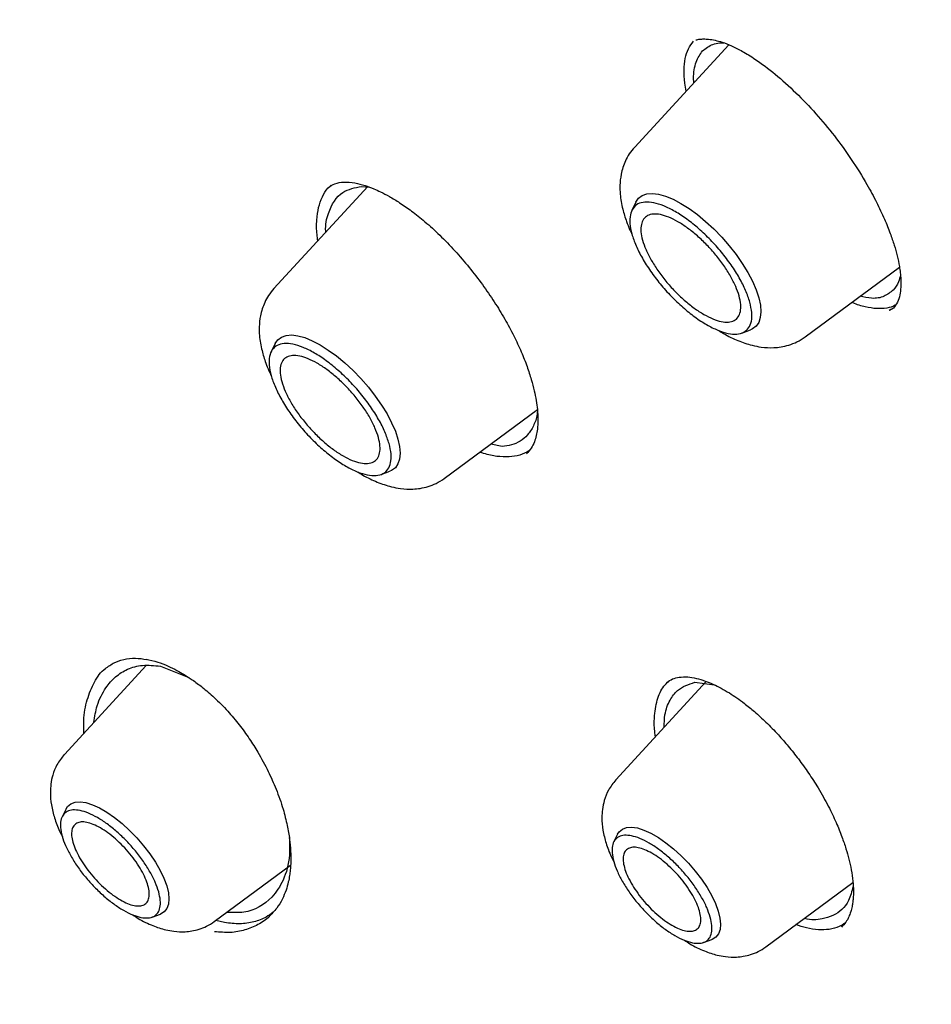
# Model space of a CAD drawing. Header units: millimetres. Extents: x 8 to 1918, y 12 to 2737.
# Tile 21 of 113: x 1631 to 1643, y 953 to 966. Entities that reach past the tile are written whole.
import ezdxf

# ---------------------------------------------------------------- set-up
doc = ezdxf.new("R2010")
doc.units = ezdxf.units.MM

msp = doc.modelspace()

# ---------------------------------------------------------------- linework, layer by layer
at = {"color": 7, "linetype": 'Continuous', "lineweight": 30}
for p, q in [((1639.884, 965.299), (1638.643, 963.951)), ((1635.124, 963.43), (1633.886, 962.086)), ((1634.597, 963.407), (1634.602, 963.411)), ((1635.041, 963.432), (1635.148, 963.421)), ((1638.659, 963.225), (1638.605, 963.116)), ((1640.89, 961.448), (1642.135, 962.368)), ((1642.02, 961.811), (1642.001, 961.797)), ((1642.055, 961.828), (1642.004, 961.796)), ((1640.055, 961.5), (1640.17, 961.542)), ((1633.902, 961.36), (1633.848, 961.251)), ((1636.133, 959.583), (1637.36, 960.49)), ((1636.895, 960.004), (1636.745, 960.035)), ((1635.298, 959.635), (1635.413, 959.677)), ((1632.201, 957.117), (1631.122, 955.944)), ((1632.388, 957.109), (1632.764, 956.958)), ((1639.588, 956.907), (1638.395, 955.61)), ((1639.438, 956.896), (1639.693, 956.863)), ((1631.144, 955.228), (1631.093, 955.123)), ((1638.418, 954.894), (1638.366, 954.789)), ((1633.098, 953.742), (1634.105, 954.486)), ((1640.372, 953.408), (1641.521, 954.257)), ((1632.279, 953.802), (1632.389, 953.841)), ((1633.235, 953.729), (1633.119, 953.757)), ((1641.391, 953.696), (1641.37, 953.673)), ((1639.552, 953.468), (1639.662, 953.507))]:
    msp.add_line(p, q, dxfattribs=at)
at = {"color": 7, "linetype": 'Continuous', "lineweight": 30, "flags": 128}
for points in [[(1638.659, 963.225), (1638.659, 963.226), (1638.695, 963.276), (1638.743, 963.312), (1638.804, 963.333), (1638.877, 963.339), (1638.959, 963.329), (1639.05, 963.303), (1639.149, 963.263), (1639.253, 963.209), (1639.36, 963.141), (1639.47, 963.061), (1639.579, 962.971), (1639.687, 962.871), (1639.791, 962.764), (1639.889, 962.651), (1639.98, 962.534), (1640.062, 962.416), (1640.135, 962.298), (1640.196, 962.182), (1640.244, 962.07), (1640.279, 961.965), (1640.301, 961.867), (1640.308, 961.78), (1640.3, 961.703), (1640.279, 961.639), (1640.244, 961.589), (1640.195, 961.553), (1640.17, 961.542)], [(1633.902, 961.36), (1633.902, 961.361), (1633.938, 961.411), (1633.986, 961.447), (1634.047, 961.468), (1634.12, 961.474), (1634.202, 961.464), (1634.293, 961.439), (1634.392, 961.399), (1634.496, 961.344), (1634.603, 961.276), (1634.713, 961.197), (1634.822, 961.106), (1634.93, 961.006), (1635.033, 960.899), (1635.132, 960.786), (1635.223, 960.669), (1635.305, 960.551), (1635.378, 960.433), (1635.438, 960.317), (1635.487, 960.205), (1635.522, 960.1), (1635.543, 960.003), (1635.551, 959.915), (1635.543, 959.839), (1635.522, 959.775), (1635.487, 959.724), (1635.438, 959.688), (1635.413, 959.677)], [(1631.144, 955.228), (1631.165, 955.261), (1631.208, 955.296), (1631.263, 955.317), (1631.33, 955.322), (1631.407, 955.31), (1631.493, 955.283), (1631.585, 955.241), (1631.683, 955.185), (1631.783, 955.116), (1631.884, 955.035), (1631.983, 954.944), (1632.078, 954.846), (1632.168, 954.742), (1632.251, 954.634), (1632.324, 954.525), (1632.386, 954.417), (1632.436, 954.313), (1632.472, 954.214), (1632.495, 954.122), (1632.502, 954.041), (1632.496, 953.971), (1632.474, 953.913), (1632.439, 953.87), (1632.39, 953.842), (1632.389, 953.841)], [(1638.418, 954.894), (1638.438, 954.927), (1638.481, 954.962), (1638.536, 954.983), (1638.603, 954.988), (1638.68, 954.976), (1638.766, 954.949), (1638.858, 954.907), (1638.956, 954.851), (1639.056, 954.782), (1639.157, 954.701), (1639.256, 954.61), (1639.352, 954.512), (1639.442, 954.408), (1639.524, 954.3), (1639.597, 954.191), (1639.659, 954.083), (1639.709, 953.979), (1639.745, 953.88), (1639.768, 953.788), (1639.776, 953.707), (1639.769, 953.637), (1639.747, 953.579), (1639.712, 953.536), (1639.663, 953.508), (1639.662, 953.507)]]:
    msp.add_lwpolyline(points, dxfattribs=at)
at = {"color": 7, "linetype": 'Continuous', "lineweight": 30}
for points, knots in [([(1666.881, 957.864), (1666.968, 957.947), (1667.135, 958.104), (1667.339, 958.311), (1667.528, 958.512), (1667.706, 958.712), (1667.866, 958.9), (1668.012, 959.081), (1668.159, 959.27), (1668.301, 959.462), (1668.435, 959.652), (1668.564, 959.844), (1668.698, 960.054), (1668.838, 960.284), (1668.979, 960.531), (1669.115, 960.782), (1669.248, 961.045), (1669.378, 961.318), (1669.503, 961.6), (1669.616, 961.872), (1669.716, 962.133), (1669.807, 962.381), (1669.895, 962.639), (1669.982, 962.912), (1670.068, 963.206), (1670.153, 963.517), (1670.233, 963.844), (1670.311, 964.19), (1670.382, 964.547), (1670.446, 964.917), (1670.497, 965.249), (1670.535, 965.531), (1670.562, 965.754), (1670.584, 965.956), (1670.602, 966.139), (1670.618, 966.326), (1670.635, 966.533), (1670.651, 966.775), (1670.666, 967.045), (1670.677, 967.306), (1670.685, 967.551), (1670.689, 967.773), (1670.692, 968), (1670.692, 968.213), (1670.69, 968.384), (1670.688, 968.511), (1670.687, 968.6), (1670.685, 968.675), (1670.683, 968.75), (1670.68, 968.852), (1670.676, 968.995), (1670.668, 969.185), (1670.654, 969.473), (1670.632, 969.844), (1670.598, 970.282), (1670.555, 970.755), (1670.499, 971.26), (1670.431, 971.796), (1670.356, 972.31), (1670.276, 972.815), (1670.189, 973.309), (1670.098, 973.79), (1670.006, 974.244), (1669.914, 974.673), (1669.82, 975.092), (1669.712, 975.552), (1669.583, 976.07), (1669.43, 976.652), (1669.258, 977.275), (1669.099, 977.82), (1668.964, 978.263), (1668.866, 978.579), (1668.775, 978.866), (1668.692, 979.121), (1668.619, 979.344), (1668.555, 979.536), (1668.496, 979.712), (1668.423, 979.925), (1668.329, 980.199), (1668.207, 980.545), (1668.068, 980.931), (1667.907, 981.369), (1667.721, 981.863), (1667.507, 982.416), (1667.267, 983.017), (1667.003, 983.662), (1666.719, 984.333), (1666.366, 985.145), (1665.942, 986.086), (1665.439, 987.157), (1664.959, 988.143), (1664.506, 989.043), (1664.086, 989.856), (1663.663, 990.656), (1663.244, 991.429), (1662.841, 992.156), (1662.459, 992.832), (1662.118, 993.424), (1661.819, 993.937), (1661.558, 994.379), (1661.303, 994.806), (1661.039, 995.242), (1660.753, 995.712), (1660.445, 996.209), (1660.117, 996.733), (1659.769, 997.281), (1659.395, 997.864), (1658.994, 998.478), (1658.404, 999.371), (1657.628, 1000.518), (1656.667, 1001.895), (1655.707, 1003.232), (1654.707, 1004.585), (1653.659, 1005.965), (1652.551, 1007.38), (1651.421, 1008.785), (1650.267, 1010.178), (1649.092, 1011.559), (1647.897, 1012.925), (1646.683, 1014.276), (1645.402, 1015.662), (1644.053, 1017.08), (1642.635, 1018.525), (1641.201, 1019.942), (1639.932, 1021.158), (1638.829, 1022.188), (1637.889, 1023.048), (1636.924, 1023.912), (1635.934, 1024.78), (1635.045, 1025.542), (1634.263, 1026.2), (1633.594, 1026.754), (1632.932, 1027.294), (1632.294, 1027.806), (1631.7, 1028.275), (1631.154, 1028.702), (1630.654, 1029.086), (1630.198, 1029.433), (1629.845, 1029.699), (1629.579, 1029.897), (1629.376, 1030.049), (1629.148, 1030.217), (1628.881, 1030.413), (1628.576, 1030.635), (1628.233, 1030.883), (1627.853, 1031.155), (1627.434, 1031.451), (1626.974, 1031.773), (1626.472, 1032.12), (1625.928, 1032.49), (1625.344, 1032.88), (1624.722, 1033.289), (1624.065, 1033.713), (1623.375, 1034.148), (1622.653, 1034.593), (1621.896, 1035.049), (1621.381, 1035.348), (1621.118, 1035.502)], [0, 0, 0, 0, 0.005222, 0.009911, 0.014595, 0.019331, 0.02357, 0.027582, 0.031877, 0.036301, 0.040313, 0.044408, 0.048871, 0.053755, 0.058946, 0.06404, 0.068997, 0.074594, 0.079989, 0.085136, 0.089937, 0.094389, 0.098679, 0.103789, 0.108868, 0.114052, 0.119789, 0.125481, 0.131373, 0.137358, 0.143436, 0.147231, 0.150712, 0.15385, 0.156645, 0.159148, 0.16246, 0.166107, 0.170138, 0.174646, 0.177725, 0.180993, 0.184443, 0.187618, 0.190252, 0.191799, 0.193071, 0.194069, 0.195013, 0.196272, 0.198404, 0.201085, 0.204314, 0.210533, 0.216533, 0.222312, 0.229707, 0.236705, 0.243353, 0.249688, 0.256178, 0.262305, 0.26807, 0.273473, 0.278625, 0.28401, 0.29073, 0.297854, 0.305382, 0.313313, 0.317378, 0.321128, 0.324495, 0.327479, 0.330081, 0.332299, 0.334195, 0.336195, 0.339722, 0.343711, 0.348139, 0.353002, 0.358742, 0.364989, 0.371743, 0.379004, 0.386579, 0.394116, 0.405869, 0.417512, 0.429044, 0.437796, 0.446483, 0.455104, 0.463367, 0.47106, 0.478183, 0.484737, 0.489752, 0.494373, 0.498653, 0.503171, 0.508087, 0.513402, 0.518779, 0.524509, 0.530594, 0.537034, 0.543752, 0.558543, 0.572939, 0.586939, 0.600544, 0.615607, 0.630621, 0.645635, 0.660647, 0.675659, 0.69067, 0.705682, 0.720693, 0.737507, 0.754321, 0.771135, 0.78795, 0.79853, 0.809298, 0.820318, 0.831591, 0.843117, 0.850584, 0.858153, 0.865781, 0.87302, 0.879753, 0.885872, 0.891503, 0.896644, 0.901297, 0.903478, 0.905629, 0.908185, 0.911197, 0.914666, 0.918517, 0.92281, 0.927543, 0.932718, 0.938439, 0.944618, 0.951254, 0.958348, 0.965899, 0.973762, 0.982066, 0.990812, 1, 1, 1, 1]), ([(1583.013, 1025.559), (1583.038, 1025.578), (1583.163, 1025.676), (1583.398, 1025.838), (1583.72, 1026.045), (1584.054, 1026.237), (1584.399, 1026.416), (1584.756, 1026.582), (1585.123, 1026.734), (1585.5, 1026.873), (1585.889, 1026.998), (1586.287, 1027.109), (1586.696, 1027.207), (1587.115, 1027.291), (1587.545, 1027.361), (1587.984, 1027.418), (1588.433, 1027.461), (1588.892, 1027.491), (1589.36, 1027.506), (1589.838, 1027.509), (1590.325, 1027.497), (1590.821, 1027.472), (1591.326, 1027.433), (1591.84, 1027.38), (1592.363, 1027.314), (1592.894, 1027.234), (1593.433, 1027.14), (1593.981, 1027.033), (1594.537, 1026.912), (1595.1, 1026.777), (1595.671, 1026.629), (1596.249, 1026.467), (1596.835, 1026.292), (1597.428, 1026.104), (1598.027, 1025.902), (1598.633, 1025.687), (1599.246, 1025.458), (1599.864, 1025.217), (1600.489, 1024.962), (1601.119, 1024.694), (1601.755, 1024.414), (1602.396, 1024.12), (1603.042, 1023.814), (1603.693, 1023.495), (1604.349, 1023.164), (1605.009, 1022.82), (1605.674, 1022.464), (1606.342, 1022.095), (1607.014, 1021.715), (1607.689, 1021.322), (1608.368, 1020.918), (1609.05, 1020.502), (1609.734, 1020.074), (1610.422, 1019.636), (1611.111, 1019.185), (1611.803, 1018.724), (1612.496, 1018.252), (1613.191, 1017.769), (1613.887, 1017.275), (1614.585, 1016.771), (1615.283, 1016.257), (1615.982, 1015.732), (1616.682, 1015.197), (1617.381, 1014.653), (1618.081, 1014.099), (1618.78, 1013.536), (1619.479, 1012.964), (1620.177, 1012.382), (1620.874, 1011.792), (1621.569, 1011.193), (1622.264, 1010.586), (1622.956, 1009.97), (1623.647, 1009.347), (1624.335, 1008.716), (1625.021, 1008.077), (1625.704, 1007.431), (1626.384, 1006.777), (1627.062, 1006.117), (1627.735, 1005.45), (1628.406, 1004.777), (1629.072, 1004.097), (1629.735, 1003.411), (1630.393, 1002.72), (1631.046, 1002.023), (1631.695, 1001.321), (1632.339, 1000.614), (1632.978, 999.901), (1633.612, 999.185), (1634.24, 998.464), (1634.862, 997.738), (1635.478, 997.009), (1636.088, 996.277), (1636.691, 995.541), (1637.288, 994.802), (1637.878, 994.06), (1638.461, 993.315), (1639.037, 992.568), (1639.605, 991.819), (1640.166, 991.069), (1640.719, 990.316), (1641.264, 989.562), (1641.801, 988.808), (1642.329, 988.052), (1642.849, 987.296), (1643.361, 986.539), (1643.863, 985.783), (1644.356, 985.026), (1644.84, 984.271), (1645.315, 983.516), (1645.78, 982.761), (1646.236, 982.008), (1646.681, 981.257), (1647.117, 980.507), (1647.542, 979.76), (1647.957, 979.014), (1648.362, 978.272), (1648.756, 977.532), (1649.14, 976.794), (1649.512, 976.061), (1649.874, 975.33), (1650.225, 974.604), (1650.564, 973.882), (1650.892, 973.164), (1651.209, 972.45), (1651.514, 971.741), (1651.808, 971.037), (1652.09, 970.339), (1652.36, 969.646), (1652.618, 968.958), (1652.864, 968.277), (1653.098, 967.602), (1653.32, 966.933), (1653.53, 966.271), (1653.727, 965.616), (1653.912, 964.968), (1654.085, 964.328), (1654.245, 963.695), (1654.393, 963.07), (1654.529, 962.452), (1654.651, 961.843), (1654.762, 961.243), (1654.859, 960.651), (1654.944, 960.068), (1655.016, 959.494), (1655.076, 958.929), (1655.123, 958.374), (1655.157, 957.828), (1655.178, 957.292), (1655.187, 956.766), (1655.183, 956.251), (1655.167, 955.745), (1655.138, 955.25), (1655.096, 954.766), (1655.042, 954.292), (1654.975, 953.83), (1654.896, 953.378), (1654.804, 952.938), (1654.699, 952.508), (1654.583, 952.091), (1654.453, 951.685), (1654.312, 951.29), (1654.158, 950.907), (1653.992, 950.536), (1653.813, 950.177), (1653.623, 949.83), (1653.42, 949.495), (1653.204, 949.172), (1652.977, 948.862), (1652.737, 948.565), (1652.558, 948.358), (1652.456, 948.253), (1652.442, 948.239)], [0, 0, 0, 0, 0.001511, 0.007569, 0.013624, 0.019674, 0.025718, 0.031755, 0.037785, 0.043807, 0.049821, 0.055828, 0.061828, 0.067821, 0.073807, 0.079788, 0.085765, 0.091736, 0.097705, 0.10367, 0.109632, 0.115592, 0.121551, 0.127508, 0.133465, 0.13942, 0.145375, 0.15133, 0.157285, 0.16324, 0.169196, 0.175151, 0.181107, 0.187063, 0.19302, 0.198978, 0.204936, 0.210894, 0.216853, 0.222813, 0.228774, 0.234735, 0.240696, 0.246658, 0.252621, 0.258585, 0.264549, 0.270513, 0.276478, 0.282444, 0.28841, 0.294376, 0.300343, 0.30631, 0.312278, 0.318246, 0.324214, 0.330183, 0.336152, 0.342122, 0.348091, 0.354061, 0.360032, 0.366002, 0.371973, 0.377944, 0.383915, 0.389887, 0.395858, 0.40183, 0.407802, 0.413774, 0.419746, 0.425719, 0.431691, 0.437664, 0.443637, 0.44961, 0.455583, 0.461556, 0.467529, 0.473502, 0.479475, 0.485448, 0.491422, 0.497395, 0.503368, 0.509341, 0.515315, 0.521288, 0.527261, 0.533234, 0.539207, 0.54518, 0.551153, 0.557126, 0.563099, 0.569072, 0.575045, 0.581017, 0.58699, 0.592962, 0.598934, 0.604906, 0.610878, 0.61685, 0.622821, 0.628792, 0.634763, 0.640734, 0.646705, 0.652675, 0.658645, 0.664615, 0.670584, 0.676554, 0.682522, 0.688491, 0.694459, 0.700427, 0.706394, 0.712361, 0.718327, 0.724293, 0.730259, 0.736224, 0.742189, 0.748153, 0.754116, 0.760079, 0.766041, 0.772003, 0.777964, 0.783925, 0.789884, 0.795844, 0.801802, 0.80776, 0.813717, 0.819674, 0.82563, 0.831586, 0.837541, 0.843496, 0.84945, 0.855404, 0.861358, 0.867312, 0.873267, 0.879221, 0.885177, 0.891133, 0.897091, 0.903051, 0.909012, 0.914976, 0.920944, 0.926915, 0.93289, 0.938871, 0.944857, 0.950849, 0.956848, 0.962854, 0.968868, 0.97489, 0.980919, 0.986956, 0.993, 0.999049, 1, 1, 1, 1]), ([(1639.322, 964.688), (1639.315, 964.724), (1639.296, 964.825), (1639.291, 964.97), (1639.307, 965.123), (1639.348, 965.252), (1639.396, 965.314), (1639.42, 965.345)], [0, 0, 0, 0, 0.119198, 0.338678, 0.558191, 0.778373, 1, 1, 1, 1]), ([(1639.449, 965.364), (1639.466, 965.367), (1639.496, 965.374), (1639.549, 965.376), (1639.616, 965.374), (1639.701, 965.361), (1639.801, 965.333), (1639.922, 965.287), (1640.067, 965.214), (1640.258, 965.096), (1640.496, 964.918), (1640.768, 964.673), (1641.032, 964.398), (1641.279, 964.101), (1641.507, 963.784), (1641.691, 963.489), (1641.834, 963.225), (1641.936, 963.009), (1642.012, 962.82), (1642.067, 962.658), (1642.107, 962.512), (1642.132, 962.392), (1642.147, 962.288), (1642.155, 962.195), (1642.154, 962.095), (1642.142, 961.994), (1642.112, 961.898), (1642.075, 961.852), (1642.055, 961.828)], [0, 0, 0, 0, 0.040165, 0.073285, 0.099171, 0.129707, 0.156881, 0.189754, 0.224949, 0.263112, 0.321821, 0.380233, 0.43756, 0.493221, 0.548277, 0.606248, 0.6467, 0.686415, 0.721195, 0.750968, 0.779825, 0.810752, 0.829915, 0.854085, 0.883195, 0.917195, 0.956089, 1, 1, 1, 1]), ([(1639.538, 965.218), (1639.58, 965.251), (1639.644, 965.302), (1639.747, 965.325), (1639.8, 965.324), (1639.82, 965.324)], [0, 0, 0, 0, 0.55189, 0.834422, 1, 1, 1, 1]), ([(1639.423, 964.798), (1639.422, 964.816), (1639.417, 964.879), (1639.427, 964.971), (1639.457, 965.105), (1639.506, 965.173), (1639.538, 965.218)], [0, 0, 0, 0, 0.097054, 0.335057, 0.564976, 1, 1, 1, 1]), ([(1638.643, 963.951), (1638.619, 963.921), (1638.571, 963.865), (1638.507, 963.746), (1638.462, 963.606), (1638.446, 963.455), (1638.451, 963.304), (1638.479, 963.143), (1638.528, 962.988), (1638.57, 962.879), (1638.597, 962.823), (1638.607, 962.802)], [0, 0, 0, 0, 0.097059, 0.186126, 0.33984, 0.462198, 0.558264, 0.72105, 0.858137, 0.944859, 1, 1, 1, 1]), ([(1634.596, 963.412), (1634.626, 963.433), (1634.686, 963.477), (1634.768, 963.485), (1634.809, 963.49)], [0, 0, 0, 0, 0.496305, 1, 1, 1, 1]), ([(1634.809, 963.49), (1634.855, 963.488), (1634.941, 963.486), (1635.077, 963.449), (1635.192, 963.407), (1635.299, 963.358), (1635.413, 963.299), (1635.549, 963.216), (1635.706, 963.106), (1635.884, 962.965), (1636.076, 962.789), (1636.272, 962.587), (1636.46, 962.368), (1636.635, 962.141), (1636.793, 961.913), (1636.931, 961.687), (1637.05, 961.465), (1637.148, 961.255), (1637.224, 961.062), (1637.28, 960.891), (1637.319, 960.742), (1637.345, 960.61), (1637.362, 960.485), (1637.368, 960.383), (1637.366, 960.297), (1637.36, 960.223), (1637.346, 960.143), (1637.32, 960.059), (1637.28, 959.976), (1637.239, 959.932), (1637.217, 959.909)], [0, 0, 0, 0, 0.049067, 0.089572, 0.121229, 0.14396, 0.172335, 0.204767, 0.241214, 0.281627, 0.326169, 0.373056, 0.419015, 0.463876, 0.507532, 0.549926, 0.591085, 0.631063, 0.66846, 0.702538, 0.733286, 0.760724, 0.788734, 0.820164, 0.837397, 0.859116, 0.886315, 0.918888, 0.956776, 1, 1, 1, 1]), ([(1634.465, 962.715), (1634.461, 962.743), (1634.447, 962.841), (1634.448, 962.99), (1634.471, 963.158), (1634.521, 963.297), (1634.578, 963.395), (1634.626, 963.435), (1634.642, 963.447)], [0, 0, 0, 0, 0.082313, 0.28841, 0.494413, 0.699187, 0.903407, 1, 1, 1, 1]), ([(1634.57, 962.829), (1634.57, 962.832), (1634.561, 962.93), (1634.612, 963.134), (1634.752, 963.375), (1634.953, 963.415), (1635.041, 963.432)], [0, 0, 0, 0, 0.005753, 0.253099, 0.674355, 1, 1, 1, 1]), ([(1642.148, 962.265), (1642.141, 962.234), (1642.123, 962.152), (1642.08, 962.098), (1642.053, 962.066)], [0, 0, 0, 0, 0.390896, 1, 1, 1, 1]), ([(1633.886, 962.086), (1633.862, 962.056), (1633.814, 962), (1633.75, 961.881), (1633.705, 961.741), (1633.689, 961.59), (1633.694, 961.439), (1633.722, 961.278), (1633.771, 961.123), (1633.813, 961.014), (1633.84, 960.959), (1633.85, 960.937)], [0, 0, 0, 0, 0.097059, 0.186126, 0.33984, 0.462198, 0.558264, 0.72105, 0.858137, 0.944859, 1, 1, 1, 1]), ([(1642.053, 962.066), (1642.015, 962.035), (1641.938, 961.973), (1641.788, 961.946), (1641.667, 961.972), (1641.615, 961.984)], [0, 0, 0, 0, 0.3552041, 0.7222585, 1, 1, 1, 1]), ([(1642.093, 961.878), (1642.088, 961.875), (1642.054, 961.847), (1641.969, 961.826), (1641.837, 961.816), (1641.686, 961.842), (1641.574, 961.872), (1641.511, 961.902), (1641.507, 961.904)], [0, 0, 0, 0, 0.033568, 0.271929, 0.509412, 0.746528, 0.98373, 1, 1, 1, 1]), ([(1639.75, 961.534), (1639.772, 961.52), (1639.856, 961.466), (1640.003, 961.398), (1640.166, 961.341), (1640.326, 961.31), (1640.456, 961.303), (1640.577, 961.316), (1640.68, 961.34), (1640.789, 961.381), (1640.855, 961.425), (1640.89, 961.448)], [0, 0, 0, 0, 0.058973, 0.226107, 0.388824, 0.488796, 0.622673, 0.703143, 0.79286, 0.891862, 1, 1, 1, 1]), ([(1637.361, 960.471), (1637.36, 960.458), (1637.354, 960.381), (1637.311, 960.274), (1637.236, 960.153), (1637.137, 960.071), (1637.024, 960.02), (1636.937, 960.009), (1636.895, 960.004)], [0, 0, 0, 0, 0.0457, 0.257299, 0.458468, 0.649269, 0.82976, 1, 1, 1, 1]), ([(1636.987, 959.867), (1636.934, 959.867), (1636.829, 959.869), (1636.698, 959.895), (1636.62, 959.925), (1636.604, 959.931)], [0, 0, 0, 0, 0.446037, 0.889114, 1, 1, 1, 1]), ([(1637.248, 959.946), (1637.21, 959.925), (1637.133, 959.883), (1637.036, 959.872), (1636.987, 959.867)], [0, 0, 0, 0, 0.490715, 1, 1, 1, 1]), ([(1634.993, 959.669), (1635.014, 959.655), (1635.099, 959.601), (1635.246, 959.533), (1635.409, 959.476), (1635.569, 959.445), (1635.699, 959.439), (1635.82, 959.451), (1635.923, 959.475), (1636.031, 959.516), (1636.098, 959.56), (1636.133, 959.583)], [0, 0, 0, 0, 0.058973, 0.226107, 0.388824, 0.488796, 0.622673, 0.703143, 0.79286, 0.891862, 1, 1, 1, 1]), ([(1631.511, 956.367), (1631.523, 956.443), (1631.542, 956.567), (1631.604, 956.713), (1631.681, 956.847), (1631.795, 956.977), (1631.955, 957.078), (1632.152, 957.132), (1632.308, 957.117), (1632.388, 957.109)], [0, 0, 0, 0, 0.1509265, 0.2470344, 0.3434882, 0.494872, 0.6545542, 0.8228476, 1, 1, 1, 1]), ([(1631.646, 957.063), (1631.685, 957.093), (1631.763, 957.154), (1631.903, 957.201), (1632.05, 957.22), (1632.159, 957.205), (1632.21, 957.197)], [0, 0, 0, 0, 0.259073, 0.516707, 0.774255, 1, 1, 1, 1]), ([(1632.2, 957.201), (1632.251, 957.19), (1632.345, 957.169), (1632.482, 957.115), (1632.599, 957.058), (1632.705, 956.998), (1632.817, 956.925), (1632.95, 956.826), (1633.109, 956.692), (1633.218, 956.577), (1633.277, 956.516)], [0, 0, 0, 0, 0.151064, 0.280231, 0.387001, 0.472281, 0.56783, 0.687255, 0.831027, 1, 1, 1, 1]), ([(1631.381, 956.225), (1631.379, 956.281), (1631.373, 956.441), (1631.417, 956.673), (1631.515, 956.903), (1631.603, 957.04), (1631.667, 957.082), (1631.669, 957.083)], [0, 0, 0, 0, 0.148589, 0.428139, 0.709213, 0.990462, 1, 1, 1, 1]), ([(1638.916, 956.176), (1638.913, 956.199), (1638.9, 956.287), (1638.9, 956.457), (1638.933, 956.667), (1639.003, 956.824), (1639.068, 956.887), (1639.089, 956.908)], [0, 0, 0, 0, 0.067473, 0.266532, 0.564248, 0.85998, 1, 1, 1, 1]), ([(1639.033, 956.303), (1639.034, 956.359), (1639.037, 956.498), (1639.101, 956.659), (1639.222, 956.825), (1639.355, 956.869), (1639.438, 956.896)], [0, 0, 0, 0, 0.170172, 0.421007, 0.643181, 1, 1, 1, 1]), ([(1639.067, 956.893), (1639.091, 956.91), (1639.14, 956.946), (1639.201, 956.958), (1639.231, 956.964)], [0, 0, 0, 0, 0.497098, 1, 1, 1, 1]), ([(1639.231, 956.964), (1639.267, 956.966), (1639.335, 956.972), (1639.452, 956.951), (1639.567, 956.917), (1639.711, 956.859), (1639.883, 956.766), (1640.067, 956.639), (1640.229, 956.507), (1640.38, 956.369), (1640.529, 956.215), (1640.672, 956.051), (1640.806, 955.883), (1640.938, 955.7), (1641.072, 955.491), (1641.195, 955.271), (1641.299, 955.055), (1641.375, 954.867), (1641.429, 954.707), (1641.47, 954.561), (1641.502, 954.417), (1641.522, 954.276), (1641.529, 954.149), (1641.526, 954.058), (1641.519, 953.991), (1641.509, 953.933), (1641.492, 953.868), (1641.466, 953.799), (1641.427, 953.728), (1641.39, 953.69), (1641.37, 953.669)], [0, 0, 0, 0, 0.044618, 0.084625, 0.119851, 0.150465, 0.206387, 0.256749, 0.290283, 0.328049, 0.370104, 0.404458, 0.441177, 0.480209, 0.519833, 0.568108, 0.611109, 0.648856, 0.681331, 0.710375, 0.742236, 0.777267, 0.810385, 0.838837, 0.853372, 0.872845, 0.897298, 0.926661, 0.960891, 1, 1, 1, 1]), ([(1633.277, 956.516), (1633.328, 956.456), (1633.428, 956.341), (1633.56, 956.158), (1633.69, 955.953), (1633.81, 955.731), (1633.922, 955.478), (1634.006, 955.239), (1634.062, 955.017), (1634.094, 954.832), (1634.108, 954.675), (1634.11, 954.539), (1634.104, 954.433), (1634.092, 954.342), (1634.075, 954.255), (1634.045, 954.149), (1633.996, 954.032), (1633.924, 953.91), (1633.855, 953.841), (1633.819, 953.804)], [0, 0, 0, 0, 0.065574, 0.127063, 0.184661, 0.263905, 0.334706, 0.416001, 0.483003, 0.541605, 0.593482, 0.640022, 0.684729, 0.710976, 0.747918, 0.795488, 0.853494, 0.921708, 1, 1, 1, 1]), ([(1631.121, 955.944), (1631.087, 955.9), (1631.022, 955.818), (1630.968, 955.682), (1630.943, 955.559), (1630.934, 955.425), (1630.947, 955.278), (1630.991, 955.107), (1631.041, 954.967), (1631.084, 954.885), (1631.096, 954.862)], [0, 0, 0, 0, 0.1473716, 0.2753658, 0.383997, 0.4739915, 0.6234115, 0.7769335, 0.9347258, 1, 1, 1, 1]), ([(1638.395, 955.61), (1638.36, 955.566), (1638.295, 955.484), (1638.241, 955.348), (1638.216, 955.225), (1638.208, 955.091), (1638.221, 954.944), (1638.264, 954.773), (1638.314, 954.633), (1638.357, 954.551), (1638.369, 954.528)], [0, 0, 0, 0, 0.147372, 0.275366, 0.383997, 0.473992, 0.623411, 0.776934, 0.934726, 1, 1, 1, 1]), ([(1634.088, 954.85), (1634.091, 954.772), (1634.1, 954.561), (1634.022, 954.289), (1633.839, 954.01), (1633.577, 953.851), (1633.34, 953.86), (1633.263, 953.863)], [0, 0, 0, 0, 0.128114, 0.348038, 0.541934, 0.851722, 1, 1, 1, 1]), ([(1641.524, 954.204), (1641.507, 954.14), (1641.461, 953.97), (1641.31, 953.828), (1641.164, 953.79), (1641.115, 953.777)], [0, 0, 0, 0, 0.289687, 0.762217, 1, 1, 1, 1]), ([(1632.025, 953.831), (1632.048, 953.815), (1632.136, 953.756), (1632.28, 953.689), (1632.434, 953.637), (1632.579, 953.61), (1632.696, 953.605), (1632.807, 953.617), (1632.903, 953.64), (1633.004, 953.679), (1633.066, 953.72), (1633.098, 953.742)], [0, 0, 0, 0, 0.0677982, 0.2521402, 0.4103879, 0.5040419, 0.6321252, 0.7099463, 0.7972006, 0.8939347, 1, 1, 1, 1]), ([(1633.826, 953.811), (1633.826, 953.811), (1633.784, 953.764), (1633.677, 953.699), (1633.506, 953.625), (1633.313, 953.59), (1633.172, 953.603), (1633.101, 953.609)], [0, 0, 0, 0, 0.000774, 0.249757, 0.498714, 0.748303, 1, 1, 1, 1]), ([(1633.875, 953.867), (1633.845, 953.844), (1633.77, 953.786), (1633.622, 953.733), (1633.439, 953.704), (1633.303, 953.721), (1633.235, 953.729)], [0, 0, 0, 0, 0.178757, 0.451347, 0.7246, 1, 1, 1, 1]), ([(1641.115, 953.777), (1641.044, 953.767), (1640.971, 953.756), (1640.883, 953.784), (1640.881, 953.784)], [0, 0, 0, 0, 0.9784603, 1, 1, 1, 1]), ([(1641.21, 953.64), (1641.163, 953.636), (1641.069, 953.629), (1640.92, 953.651), (1640.817, 953.686), (1640.77, 953.702)], [0, 0, 0, 0, 0.3552267, 0.7080209, 1, 1, 1, 1]), ([(1641.414, 953.72), (1641.39, 953.704), (1641.33, 953.664), (1641.255, 953.649), (1641.21, 953.64)], [0, 0, 0, 0, 0.411878, 1, 1, 1, 1]), ([(1639.298, 953.497), (1639.322, 953.481), (1639.409, 953.422), (1639.554, 953.355), (1639.707, 953.303), (1639.852, 953.276), (1639.969, 953.271), (1640.08, 953.283), (1640.176, 953.306), (1640.277, 953.345), (1640.339, 953.386), (1640.372, 953.408)], [0, 0, 0, 0, 0.067798, 0.25214, 0.410388, 0.504042, 0.632125, 0.709946, 0.797201, 0.893935, 1, 1, 1, 1])]:
    msp.add_open_spline(points, degree=3, knots=knots, dxfattribs=at)
for points in [[(1640.162, 961.907), (1640.172, 961.86), (1640.194, 961.765), (1640.187, 961.651), (1640.151, 961.563), (1640.085, 961.506), (1639.993, 961.481), (1639.877, 961.49), (1639.742, 961.532), (1639.593, 961.606), (1639.436, 961.708), (1639.278, 961.836), (1639.123, 961.983), (1638.978, 962.145), (1638.849, 962.315), (1638.741, 962.486), (1638.657, 962.653), (1638.601, 962.808), (1638.575, 962.945), (1638.581, 963.061), (1638.617, 963.148), (1638.682, 963.206), (1638.775, 963.231), (1638.891, 963.222), (1639.026, 963.18), (1639.175, 963.106), (1639.331, 963.004), (1639.49, 962.876), (1639.645, 962.729), (1639.789, 962.567), (1639.919, 962.397), (1640.027, 962.226), (1640.112, 962.058), (1640.145, 961.957), (1640.162, 961.907)], [(1640.02, 961.988), (1640.029, 961.95), (1640.046, 961.873), (1640.041, 961.779), (1640.012, 961.707), (1639.958, 961.66), (1639.882, 961.64), (1639.787, 961.647), (1639.677, 961.682), (1639.555, 961.742), (1639.427, 961.826), (1639.297, 961.93), (1639.17, 962.051), (1639.052, 962.183), (1638.946, 962.322), (1638.858, 962.463), (1638.789, 962.599), (1638.743, 962.726), (1638.722, 962.838), (1638.727, 962.932), (1638.756, 963.004), (1638.81, 963.051), (1638.886, 963.072), (1638.981, 963.065), (1639.091, 963.03), (1639.213, 962.97), (1639.341, 962.886), (1639.471, 962.782), (1639.597, 962.661), (1639.716, 962.529), (1639.821, 962.389), (1639.91, 962.249), (1639.98, 962.112), (1640.007, 962.03), (1640.02, 961.988)], [(1635.405, 960.042), (1635.415, 959.995), (1635.437, 959.901), (1635.43, 959.787), (1635.394, 959.698), (1635.328, 959.641), (1635.236, 959.616), (1635.12, 959.625), (1634.985, 959.667), (1634.836, 959.741), (1634.679, 959.843), (1634.52, 959.971), (1634.366, 960.118), (1634.221, 960.28), (1634.092, 960.45), (1633.984, 960.622), (1633.9, 960.788), (1633.844, 960.943), (1633.818, 961.081), (1633.823, 961.196), (1633.86, 961.284), (1633.925, 961.341), (1634.018, 961.366), (1634.134, 961.357), (1634.269, 961.315), (1634.418, 961.241), (1634.574, 961.139), (1634.733, 961.011), (1634.888, 960.864), (1635.032, 960.702), (1635.161, 960.532), (1635.27, 960.361), (1635.355, 960.194), (1635.388, 960.093), (1635.405, 960.042)], [(1634.797, 959.881), (1634.754, 959.907), (1634.67, 959.96), (1634.54, 960.066), (1634.413, 960.186), (1634.295, 960.319), (1634.189, 960.457), (1634.1, 960.598), (1634.032, 960.734), (1633.986, 960.861), (1633.965, 960.974), (1633.969, 961.068), (1633.999, 961.14), (1634.053, 961.187), (1634.129, 961.207), (1634.223, 961.2), (1634.334, 961.165), (1634.456, 961.105), (1634.584, 961.021), (1634.714, 960.917), (1634.84, 960.796), (1634.959, 960.664), (1635.064, 960.525), (1635.153, 960.384), (1635.222, 960.248), (1635.267, 960.121), (1635.288, 960.009), (1635.284, 959.915), (1635.254, 959.843), (1635.201, 959.796), (1635.125, 959.775), (1635.03, 959.783), (1634.92, 959.816), (1634.838, 959.859), (1634.797, 959.881)], [(1632.366, 954.134), (1632.375, 954.096), (1632.393, 954.019), (1632.387, 953.925), (1632.358, 953.853), (1632.304, 953.806), (1632.228, 953.786), (1632.133, 953.793), (1632.023, 953.828), (1631.901, 953.888), (1631.773, 953.972), (1631.643, 954.076), (1631.516, 954.197), (1631.398, 954.329), (1631.292, 954.468), (1631.204, 954.608), (1631.135, 954.745), (1631.089, 954.872), (1631.068, 954.984), (1631.073, 955.078), (1631.102, 955.15), (1631.156, 955.197), (1631.232, 955.218), (1631.327, 955.21), (1631.437, 955.176), (1631.559, 955.116), (1631.687, 955.032), (1631.817, 954.927), (1631.943, 954.807), (1632.062, 954.674), (1632.167, 954.535), (1632.256, 954.395), (1632.326, 954.258), (1632.353, 954.176), (1632.366, 954.134)], [(1631.862, 954.027), (1631.829, 954.048), (1631.764, 954.089), (1631.662, 954.171), (1631.564, 954.264), (1631.472, 954.367), (1631.39, 954.476), (1631.321, 954.585), (1631.267, 954.691), (1631.232, 954.789), (1631.215, 954.877), (1631.219, 954.95), (1631.242, 955.006), (1631.284, 955.043), (1631.342, 955.059), (1631.416, 955.053), (1631.502, 955.026), (1631.597, 954.979), (1631.697, 954.914), (1631.798, 954.833), (1631.896, 954.739), (1631.988, 954.636), (1632.07, 954.528), (1632.139, 954.419), (1632.193, 954.313), (1632.228, 954.214), (1632.244, 954.127), (1632.241, 954.053), (1632.218, 953.997), (1632.176, 953.961), (1632.117, 953.945), (1632.043, 953.951), (1631.958, 953.977), (1631.894, 954.01), (1631.862, 954.027)], [(1639.639, 953.8), (1639.648, 953.762), (1639.666, 953.685), (1639.66, 953.591), (1639.631, 953.519), (1639.577, 953.472), (1639.501, 953.452), (1639.406, 953.459), (1639.296, 953.494), (1639.174, 953.554), (1639.046, 953.638), (1638.916, 953.742), (1638.79, 953.863), (1638.671, 953.995), (1638.566, 954.134), (1638.477, 954.274), (1638.408, 954.411), (1638.363, 954.538), (1638.342, 954.65), (1638.346, 954.744), (1638.375, 954.816), (1638.429, 954.863), (1638.505, 954.884), (1638.6, 954.876), (1638.71, 954.842), (1638.832, 954.782), (1638.96, 954.698), (1639.09, 954.593), (1639.217, 954.473), (1639.335, 954.34), (1639.441, 954.201), (1639.529, 954.061), (1639.599, 953.924), (1639.626, 953.842), (1639.639, 953.8)], [(1639.135, 953.693), (1639.102, 953.714), (1639.037, 953.755), (1638.935, 953.837), (1638.837, 953.93), (1638.745, 954.034), (1638.663, 954.142), (1638.594, 954.251), (1638.54, 954.357), (1638.505, 954.455), (1638.489, 954.543), (1638.492, 954.616), (1638.515, 954.672), (1638.557, 954.709), (1638.616, 954.725), (1638.689, 954.719), (1638.775, 954.692), (1638.87, 954.645), (1638.97, 954.58), (1639.071, 954.499), (1639.169, 954.405), (1639.261, 954.302), (1639.343, 954.194), (1639.412, 954.085), (1639.466, 953.979), (1639.501, 953.88), (1639.518, 953.793), (1639.514, 953.719), (1639.491, 953.663), (1639.449, 953.627), (1639.391, 953.611), (1639.317, 953.617), (1639.231, 953.643), (1639.167, 953.676), (1639.135, 953.693)]]:
    msp.add_open_spline(points, degree=3, dxfattribs=at)

doc.saveas('drawing.dxf')
